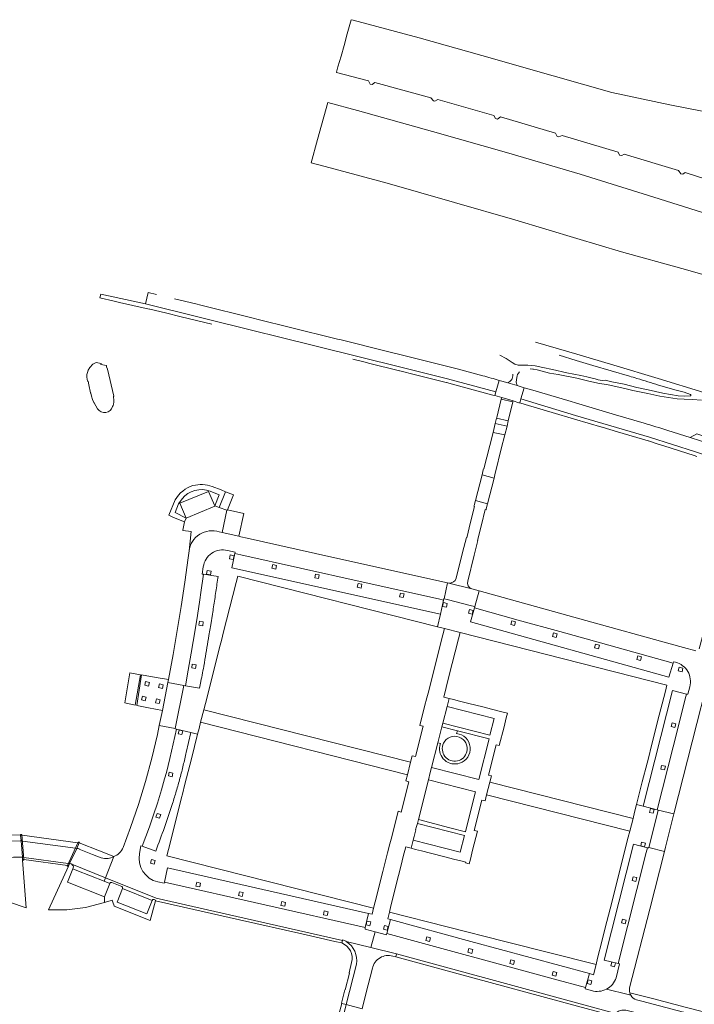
# Model space of a CAD drawing. Extents: x 152048 to 156914, y 461460 to 468786.
# Tile 240 of 256: x 154162 to 154371, y 468480 to 468786. Entities that reach past the tile are written whole.
import ezdxf

# ---------------------------------------------------------------- set-up
doc = ezdxf.new("R2010")
doc.units = 0
doc.header["$LTSCALE"] = 0.75
for name, color, linetype, lineweight in [('B-RO-VH-VERHARDING_BETON-GV', 251, 'CONTINUOUS', 18), ('B-RO-VH-VERHARDING_BETONSTRAATSTEEN-GV', 251, 'CONTINUOUS', 18), ('B-RO-VH-VERHARDING_GESLOTEN-GV', 251, 'CONTINUOUS', 18), ('B-RO-VH-VERHARDING_HALFVERHARDING-GV', 251, 'CONTINUOUS', 18), ('B-RO-VH-VERHARDING_HALFVERHARDING_GRIND-GV', 251, 'CONTINUOUS', 18), ('B-RO-VH-VERHARDING_TEGEL-GV', 251, 'CONTINUOUS', 18)]:
    doc.layers.add(name, color=color, linetype=linetype, lineweight=lineweight)

msp = doc.modelspace()

# ---------------------------------------------------------------- linework, layer by layer
at = {"layer": 'B-RO-VH-VERHARDING_BETON-GV'}
for points in [[(154313.627, 468661.702), (154315.073, 468667.611), (154311.455, 468668.499), (154310.04, 468662.817), (154309.973, 468662.548)], [(154308.878, 468658.145), (154312.522, 468657.367), (154313.222, 468660.116), (154309.574, 468660.944)], [(154197.709, 468573.426), (154199.3, 468582.847), (154196.01, 468583.423), (154194.436, 468574.095)]]:
    msp.add_lwpolyline(points, close=True, dxfattribs=at)
at = {"layer": 'B-RO-VH-VERHARDING_BETONSTRAATSTEEN-GV'}
for points in [[(154265.325, 468680.891), (154269.144, 468679.94), (154270.2, 468679.677), (154279.864, 468677.289), (154279.872, 468677.287), (154279.895, 468677.281), (154284.784, 468676.063), (154284.832, 468676.05), (154294.353, 468673.676), (154294.385, 468673.668), (154294.397, 468673.665), (154299.283, 468672.343), (154299.288, 468672.342), (154308.815, 468669.766), (154308.839, 468669.762), (154309.465, 468669.578), (154309.803, 468670.738), (154294.709, 468674.823), (154280.185, 468678.445), (154241.42, 468688.032), (154235.46, 468689.525), (154200.945, 468698.067), (154186.967, 468701.089), (154186.712, 468699.927), (154191.137, 468698.92), (154192.838, 468698.534), (154201.062, 468696.664), (154202.178, 468696.41), (154202.244, 468696.395), (154207.067, 468695.312), (154207.084, 468695.308), (154211.952, 468694.102), (154211.954, 468694.101), (154221.484, 468691.746)], [(154204.346, 468700.994), (154201.731, 468701.587), (154200.945, 468698.067), (154235.46, 468689.525), (154241.42, 468688.032), (154280.185, 468678.445), (154294.709, 468674.823), (154309.803, 468670.738), (154310.838, 468674.324)], [(154305.675, 468675.769), (154297.697, 468677.849), (154290.661, 468679.662), (154281.986, 468681.812), (154275.66, 468683.427), (154261.252, 468686.995), (154260.592, 468687.138), (154245.57, 468690.884), (154236.349, 468693.142), (154233.926, 468693.735), (154218.1, 468697.666), (154218.093, 468697.668), (154216.5, 468698.067), (154209.947, 468699.659)], [(154335.572, 468667.01), (154332.082, 468668.047), (154320.534, 468671.441), (154318.563, 468672.033), (154317.527, 468668.538), (154334.505, 468663.418), (154357.527, 468656.636), (154371.789, 468652.085), (154390.874, 468645.938), (154400.354, 468642.911), (154405.132, 468641.36), (154419.403, 468636.769), (154424.421, 468634.916), (154429.967, 468632.876), (154434.656, 468630.889), (154444.905, 468626.427), (154449.532, 468624.338), (154454.118, 468621.898), (154460.212, 468618.396), (154473.479, 468609.242), (154473.514, 468609.218), (154473.543, 468609.203), (154476.128, 468607.703), (154481.902, 468604.225)], [(154371.789, 468652.085), (154357.527, 468656.636), (154334.505, 468663.418), (154317.527, 468668.538), (154317.166, 468667.314), (154318.84, 468666.822), (154328.256, 468664.045), (154328.291, 468664.034), (154328.333, 468664.021), (154333.126, 468662.579), (154334.163, 468662.267), (154342.687, 468659.756), (154342.749, 468659.738), (154347.562, 468658.32), (154357.038, 468655.529), (154357.163, 468655.492), (154359.92, 468654.61), (154361.931, 468653.967), (154371.383, 468650.955), (154371.421, 468650.944), (154372.161, 468650.704)], [(154355.804, 468661.021), (154346.929, 468663.636), (154335.572, 468667.01)], [(154427.574, 468637.821), (154425.548, 468638.616), (154420.758, 468640.236), (154406.02, 468645.018), (154404.279, 468645.506), (154391.252, 468649.731), (154390.356, 468650.005), (154376.518, 468654.458), (154370.086, 468656.527), (154363.148, 468658.761)], [(154220.996, 468639.876), (154223.745, 468638.77), (154222.416, 468635.338), (154223.793, 468634.83), (154225.771, 468639.725)], [(154225.771, 468639.725), (154224.359, 468640.281), (154221.631, 468641.358)], [(154210.132, 468637.154), (154208.096, 468632.397), (154209.585, 468631.747), (154212.993, 468630.32), (154213.001, 468630.362), (154213.508, 468631.498), (154210.111, 468633.223), (154211.159, 468635.992), (154212.248, 468637.52)], [(154301.048, 468611.931), (154303.041, 468619.962), (154304.178, 468624.557), (154304.084, 468624.587), (154305.308, 468629.38), (154306.474, 468634.16), (154306.474, 468634.162), (154306.699, 468634.094), (154306.779, 468634.407), (154307.16, 468635.906), (154303.412, 468636.977), (154303.015, 468635.421), (154302.951, 468635.23), (154303.147, 468635.171), (154303.146, 468635.169), (154301.911, 468630.239), (154300.696, 468625.431), (154300.598, 468625.449), (154299.421, 468620.871), (154297.431, 468612.829)], [(154223.793, 468634.83), (154222.416, 468635.338), (154222.457, 468635.243), (154213.508, 468631.498), (154213.001, 468630.362), (154212.993, 468630.32), (154212.542, 468627.753), (154212.524, 468627.655), (154215.09, 468627.309), (154214.426, 468621.298)], [(154223.835, 468627.199), (154224.712, 468627.006), (154226.205, 468633.94), (154223.793, 468634.83)], [(154226.401, 468621.468), (154228.731, 468620.919), (154228.638, 468620.543), (154230.478, 468620.116), (154267.589, 468611.854), (154291.94, 468606.409), (154293.517, 468606.045), (154293.597, 468606.486), (154293.692, 468606.462), (154294.7, 468611.446), (154258.809, 468619.43), (154232.499, 468625.296), (154230.545, 468625.725), (154229.921, 468625.862), (154224.712, 468627.006), (154223.835, 468627.199)], [(154214.426, 468621.298), (154214.158, 468619.199), (154213.103, 468611.567), (154211.972, 468604.065), (154210.779, 468596.572), (154209.494, 468589.114), (154208.032, 468581.328), (154207.86, 468580.449), (154212.834, 468579.458), (154212.843, 468579.503), (154213.278, 468579.402)], [(154229.049, 468611.52), (154229.544, 468613.468), (154291.656, 468597.738), (154292.532, 468601.65), (154227.724, 468616.105), (154228.638, 468620.543), (154228.731, 468620.919), (154226.401, 468621.468)], [(154213.278, 468579.402), (154214.158, 468584.223), (154215.114, 468589.583), (154216.336, 468596.796), (154217.038, 468601.231), (154217.789, 468606.129), (154218.136, 468608.44), (154218.946, 468614.082), (154218.52, 468614.144), (154218.855, 468616.397)], [(154218.855, 468616.397), (154218.52, 468614.144), (154218.946, 468614.082), (154223.424, 468613.411)], [(154218.08, 468580.759), (154217.681, 468578.627), (154213.278, 468579.402), (154212.843, 468579.503), (154212.834, 468579.458), (154210.156, 468566.103), (154210.148, 468566.063), (154210.555, 468565.983), (154210.56, 468565.982), (154214.967, 468564.934), (154217.094, 468564.428), (154217.534, 468566.164), (154218.021, 468568.084), (154219.029, 468571.988), (154219.504, 468573.939), (154221.894, 468583.367), (154223.404, 468589.23), (154224.108, 468592.021), (154224.467, 468593.436), (154225.173, 468596.226), (154226.07, 468599.769), (154229.049, 468611.52)], [(154295.127, 468611.351), (154302.252, 468609.516)], [(154371.916, 468590.23), (154368.061, 468591.298), (154363.872, 468592.458), (154337.692, 468599.714), (154304.544, 468608.882), (154303.189, 468604), (154303.207, 468603.995), (154303.075, 468603.606), (154316.74, 468599.8), (154329.634, 468596.24), (154342.265, 468592.72), (154364.805, 468586.494), (154364.922, 468586.89), (154365.617, 468586.712)], [(154365.617, 468586.712), (154364.922, 468586.89), (154364.805, 468586.494), (154363.551, 468582.13), (154301.871, 468599.248), (154303.075, 468603.606), (154303.207, 468603.995), (154303.189, 468604), (154302.232, 468604.243), (154294.604, 468606.235), (154293.692, 468606.462), (154293.597, 468606.486), (154293.517, 468606.045), (154292.532, 468601.65), (154291.656, 468597.738)], [(154221.704, 468601.713), (154221.159, 468598.353), (154220.609, 468594.994)], [(154359.875, 468540.831), (154360.233, 468540.731), (154365.074, 468539.578), (154372.214, 468567.674), (154377.383, 468587.952), (154378.338, 468590.011), (154379.132, 468593.113), (154380.695, 468599.28), (154377.447, 468600.386), (154375.556, 468601.03), (154374.641, 468597.425), (154372.979, 468590.873)], [(154291.656, 468597.738), (154293.796, 468597.195), (154293.794, 468597.187), (154298.636, 468595.939), (154362.904, 468579.654), (154362.424, 468577.715), (154360.032, 468568.287), (154358.528, 468562.433), (154357.823, 468559.642), (154357.462, 468558.205), (154357.467, 468558.204), (154356.759, 468555.414), (154355.26, 468549.543), (154353.471, 468542.488), (154355.484, 468541.967), (154364.653, 468577.95), (154368.998, 468576.851), (154369.402, 468576.76), (154370.018, 468579.14)], [(154370.018, 468579.14), (154369.402, 468576.76), (154368.998, 468576.851), (154368.629, 468575.311), (154366.496, 468566.951), (154359.875, 468540.831)], [(154199.011, 468527.271), (154199.464, 468529.696), (154199.847, 468529.584), (154202.123, 468535.631), (154202.763, 468537.445), (154203.376, 468539.267), (154204.576, 468542.991), (154205.816, 468547.036), (154206.82, 468550.467), (154207.38, 468552.516), (154207.945, 468554.689), (154208.478, 468556.871), (154208.989, 468559.063), (154210.56, 468565.982), (154210.555, 468565.983), (154210.148, 468566.063), (154210.156, 468566.103), (154205.183, 468567.08), (154204.612, 468564.303), (154202.894, 468556.925), (154200.946, 468549.647), (154198.727, 468542.493), (154196.227, 468535.33), (154193.92, 468529.204)], [(154292.962, 468566.639), (154291.715, 468561.72), (154292.514, 468561.48), (154292.336, 468560.776)], [(154297.57, 468564.585), (154297.848, 468565.414), (154292.962, 468566.639)], [(154204.709, 468518.471), (154206.667, 468518.039), (154206.749, 468518.445), (154207.741, 468522.847), (154270.174, 468508.676), (154271.309, 468508.418), (154271.789, 468510.329), (154207.54, 468526.601), (154208.002, 468528.544), (154210.389, 468537.969), (154211.887, 468543.825), (154212.594, 468546.615), (154212.949, 468548.047), (154213.646, 468550.84), (154215.139, 468556.72), (154217.094, 468564.428), (154214.967, 468564.934), (154213.556, 468558.735)], [(154347.094, 468488.697), (154348.164, 468492.985), (154347.785, 468493.099), (154343.408, 468494.159), (154352.51, 468530.178), (154356.892, 468529.082), (154357.263, 468529.016), (154357.288, 468529.115), (154360.016, 468539.794), (154360.233, 468540.731), (154359.875, 468540.831), (154355.484, 468541.967), (154353.471, 468542.488), (154352.87, 468540.117), (154352.396, 468538.181), (154351.385, 468534.254), (154350.907, 468532.374)], [(154154.056, 468530.985), (154161.912, 468531.257), (154162.225, 468531.216), (154162.079, 468533.02), (154162.08, 468533.105), (154155.536, 468532.861), (154150.337, 468532.663)], [(154150.337, 468532.663), (154150.727, 468525.631), (154159.907, 468526.139), (154159.968, 468526.144), (154162.458, 468526.167), (154162.635, 468526.143), (154162.225, 468531.216), (154161.912, 468531.257), (154154.056, 468530.985)], [(154350.907, 468532.374), (154348.519, 468522.947), (154347.027, 468517.067), (154346.32, 468514.277), (154346.315, 468514.278), (154345.954, 468512.855), (154345.25, 468510.064), (154343.77, 468504.172), (154342.71, 468500), (154341.376, 468494.754), (154340.885, 468492.819), (154340.078, 468489.64), (154338.862, 468489.969), (154337.652, 468485.618), (154337.549, 468485.244), (154339.528, 468484.694)], [(154179.618, 468528.89), (154179.602, 468528.893), (154179.525, 468528.903), (154177.321, 468524.172), (154177.43, 468524.157), (154177.531, 468524.144)], [(154191.024, 468526.356), (154186.621, 468528.11), (154180.324, 468530.631), (154180.301, 468530.569), (154179.525, 468528.903), (154179.602, 468528.893), (154179.618, 468528.89)], [(154180.268, 468528.706), (154180.292, 468528.696), (154184.479, 468527.024), (154187.096, 468525.978)], [(154187.096, 468525.978), (154184.479, 468527.024), (154180.292, 468528.696), (154180.268, 468528.706)], [(154204.073, 468528.025), (154199.847, 468529.584), (154199.464, 468529.696), (154199.011, 468527.271)], [(154357.288, 468529.115), (154357.263, 468529.016), (154356.892, 468529.082), (154356.514, 468527.654), (154347.785, 468493.099), (154348.164, 468492.985), (154347.094, 468488.697)], [(154351.332, 468485.588), (154357.589, 468510.054), (154362.108, 468527.902), (154357.288, 468529.115)], [(154153.923, 468518.546), (154154.075, 468517.315), (154159.145, 468513.218), (154158.601, 468512.155), (154163.78, 468510.416), (154162.681, 468525.24), (154162.69, 468525.464), (154162.635, 468526.143), (154162.458, 468526.167), (154159.968, 468526.144), (154159.907, 468526.139)], [(154178.037, 468523.939), (154188.456, 468519.751), (154191.024, 468526.356)], [(154191.024, 468526.356), (154188.456, 468519.751), (154204.225, 468513.409), (154262.154, 468500.245), (154262.151, 468500.52)], [(154177.531, 468524.144), (154177.43, 468524.157), (154177.321, 468524.172), (154177.042, 468523.541), (154176.942, 468523.316), (154170.793, 468509.84), (154176.455, 468509.84), (154182.228, 468510.569), (154188.105, 468512.114), (154188.105, 468513.814), (154176.634, 468518.388), (154178.347, 468522.566), (154178.453, 468522.825)], [(154177.777, 468524.08), (154177.809, 468524.067)], [(154177.809, 468524.067), (154177.777, 468524.08)], [(154178.453, 468522.825), (154178.347, 468522.566), (154179.536, 468522.04), (154188.056, 468518.725), (154188.456, 468519.751), (154178.037, 468523.939)], [(154203.566, 468513.036), (154204.033, 468512.848), (154203.977, 468512.631), (154230.115, 468506.722), (154249.444, 468502.33), (154259.724, 468500), (154261.878, 468499.511), (154262.154, 468500.245), (154204.225, 468513.409), (154188.456, 468519.751), (154188.056, 468518.725), (154189.839, 468518.031)], [(154189.839, 468518.031), (154188.105, 468513.814), (154188.105, 468512.114), (154189.06, 468512.356), (154189.924, 468512.593), (154190.518, 468512.756), (154190.518, 468512.755), (154190.73, 468512.153), (154191.134, 468511)], [(154193.523, 468517.063), (154190.415, 468518.274)], [(154190.415, 468518.274), (154193.523, 468517.063)], [(154202.941, 468512.726), (154201.315, 468508.525), (154192.07, 468512.21), (154193.76, 468516.426), (154193.787, 468516.495)], [(154193.787, 468516.495), (154193.76, 468516.426)], [(154193.76, 468516.426), (154202.941, 468512.726)], [(154270.923, 468498.067), (154272.237, 468502.972), (154269.119, 468503.821), (154269.185, 468504.263), (154206.749, 468518.445), (154206.667, 468518.039), (154204.709, 468518.471)], [(154191.134, 468511), (154191.139, 468510.986), (154202.385, 468506.449), (154203.977, 468512.631), (154204.033, 468512.848), (154203.566, 468513.036)], [(154191.134, 468511), (154191.139, 468510.986), (154202.385, 468506.449), (154203.977, 468512.631), (154204.033, 468512.848), (154203.566, 468513.036)], [(154272.237, 468502.972), (154270.923, 468498.067), (154278.877, 468496.084), (154346.585, 468477.694), (154347.22, 468477.942), (154347.82, 468478.267), (154348.936, 468478.671), (154350.123, 468478.614), (154367.005, 468474.378), (154368.016, 468477.979), (154355.158, 468481.409), (154353.477, 468481.843)], [(154272.237, 468502.972), (154270.923, 468498.067), (154278.877, 468496.084), (154346.585, 468477.694), (154347.22, 468477.942), (154347.82, 468478.267), (154348.936, 468478.671), (154350.123, 468478.614), (154367.005, 468474.378), (154368.016, 468477.979), (154355.158, 468481.409), (154353.477, 468481.843)], [(154339.528, 468484.694), (154337.549, 468485.244), (154337.652, 468485.618), (154327.585, 468488.342), (154275.863, 468502.421), (154275.734, 468502.02), (154272.237, 468502.972)], [(154339.528, 468484.694), (154337.549, 468485.244), (154337.652, 468485.618), (154327.585, 468488.342), (154275.863, 468502.421), (154275.734, 468502.02), (154272.237, 468502.972)], [(154262.151, 468500.52), (154262.154, 468500.245), (154261.878, 468499.511)], [(154262.151, 468500.52), (154262.154, 468500.245), (154261.878, 468499.511)], [(154263.197, 468500.018), (154263.228, 468500), (154263.27, 468499.975), (154270.923, 468498.067)], [(154263.27, 468499.975), (154263.228, 468500), (154263.197, 468500.018)], [(154263.197, 468500.018), (154263.228, 468500), (154263.27, 468499.975), (154270.923, 468498.067)], [(154263.27, 468499.975), (154263.228, 468500), (154263.197, 468500.018)], [(154278.632, 468495.184), (154278.877, 468496.084), (154270.923, 468498.067), (154263.27, 468499.975)], [(154278.632, 468495.184), (154278.877, 468496.084), (154270.923, 468498.067), (154263.27, 468499.975)], [(154277.762, 468495.421), (154278.632, 468495.184)], [(154277.762, 468495.421), (154278.632, 468495.184)], [(154264.951, 468493.406), (154264.134, 468490.172), (154264.256, 468490.141), (154262.936, 468484.925), (154262.817, 468484.955), (154261.746, 468480.746), (154261.851, 468480.71), (154263.276, 468480.347), (154266.411, 468492.888)], [(154264.951, 468493.406), (154264.134, 468490.172), (154264.256, 468490.141), (154262.936, 468484.925), (154262.817, 468484.955), (154261.746, 468480.746), (154261.851, 468480.71), (154263.276, 468480.347), (154266.411, 468492.888)], [(154266.411, 468492.888), (154263.276, 468480.347), (154268.252, 468479.077), (154269.405, 468483.697), (154271.406, 468491.63)], [(154266.411, 468492.888), (154263.276, 468480.347), (154268.252, 468479.077), (154269.405, 468483.697), (154271.406, 468491.63)], [(154344.127, 468485.156), (154350.905, 468483.471), (154351.652, 468483.285)], [(154351.652, 468483.285), (154350.905, 468483.471), (154344.127, 468485.156)], [(154344.127, 468485.156), (154350.905, 468483.471), (154351.652, 468483.285)], [(154351.652, 468483.285), (154350.905, 468483.471), (154344.127, 468485.156)], [(154368.016, 468477.979), (154368.188, 468477.933), (154379.106, 468475.12), (154380.064, 468474.817), (154380.316, 468474.736), (154380.605, 468476.523), (154380.278, 468476.627), (154380.346, 468476.834), (154380.005, 468476.942), (154379.934, 468476.671), (154368.998, 468479.483), (154358.419, 468482.203), (154351.348, 468484.021)], [(154368.016, 468477.979), (154368.188, 468477.933), (154379.106, 468475.12), (154380.064, 468474.817), (154380.316, 468474.736), (154380.605, 468476.523), (154380.278, 468476.627), (154380.346, 468476.834), (154380.005, 468476.942), (154379.934, 468476.671), (154368.998, 468479.483), (154358.419, 468482.203), (154351.348, 468484.021)], [(154353.477, 468481.843), (154355.158, 468481.409), (154368.016, 468477.979)], [(154353.477, 468481.843), (154355.158, 468481.409), (154368.016, 468477.979)]]:
    msp.add_lwpolyline(points, dxfattribs=at)
for points in [[(154310.838, 468674.324, -0.0052015), (154305.675, 468675.769)], [(154363.148, 468658.761, 0.0065064), (154355.804, 468661.021)], [(154215.641, 468641.632, 0.1927534), (154210.132, 468637.154)], [(154221.631, 468641.358, 0.1382313), (154215.641, 468641.632)], [(154212.248, 468637.52, -0.3182504), (154220.996, 468639.876)], [(154223.835, 468627.199, 0.4744838), (154214.426, 468621.298)], [(154214.426, 468621.298, -0.4744838), (154223.835, 468627.199)], [(154226.401, 468621.468, 0.4477423), (154218.855, 468616.397)], [(154218.855, 468616.397, -0.4477423), (154226.401, 468621.468)], [(154223.424, 468613.411, -0.0023024), (154222.757, 468608.666)], [(154297.431, 468612.829, -0.3680583), (154295.127, 468611.351)], [(154302.252, 468609.516, -0.3926084), (154301.048, 468611.931)], [(154222.757, 468608.666, -0.0027145), (154222.052, 468603.927)], [(154222.052, 468603.927, -0.0026447), (154221.704, 468601.713)], [(154220.609, 468594.994, -0.0010975), (154219.383, 468587.606)], [(154219.383, 468587.606, -0.0053378), (154219.119, 468586.088)], [(154365.617, 468586.712, -0.4195413), (154370.018, 468579.14)], [(154370.018, 468579.14, 0.4195413), (154365.617, 468586.712)], [(154218.618, 468583.42, -0.0045515), (154218.08, 468580.759)], [(154219.119, 468586.088, -0.0041185), (154218.618, 468583.42)], [(154293.502, 468561.546, -0.9012778), (154300.756, 468558.916)], [(154298.51, 468555.345, 0.8084423), (154297.57, 468564.585)], [(154292.336, 468560.776, 0.5731215), (154298.51, 468555.345)], [(154300.756, 468558.916, -1.1042142), (154293.502, 468561.546)], [(154213.556, 468558.735, -0.0065435), (154212.632, 468554.728)], [(154212.632, 468554.728, -0.0063131), (154211.613, 468550.745)], [(154211.613, 468550.745, -0.0063133), (154210.457, 468546.64)], [(154210.457, 468546.64, -0.0074757), (154209.297, 468542.881)], [(154209.297, 468542.881, -0.006585), (154206.78, 468535.418)], [(154206.78, 468535.418, -0.0065868), (154204.073, 468528.025)], [(154179.618, 468528.89, -0.0565462), (154180.268, 468528.706)], [(154180.268, 468528.706, 0.0565462), (154179.618, 468528.89)], [(154193.92, 468529.204, -0.2106544), (154191.024, 468526.356)], [(154187.096, 468525.978, 0.0861897), (154189.259, 468525.792)], [(154189.259, 468525.792, -0.0861897), (154187.096, 468525.978)], [(154189.259, 468525.792, 0.0903022), (154191.024, 468526.356)], [(154191.024, 468526.356, -0.0903022), (154189.259, 468525.792)], [(154204.709, 468518.471, -0.3989297), (154199.011, 468527.271)], [(154199.011, 468527.271, 0.3989297), (154204.709, 468518.471)], [(154177.531, 468524.144, -0.057265), (154177.777, 468524.08)], [(154177.777, 468524.08, 0.057265), (154177.531, 468524.144)], [(154177.809, 468524.067, -0.0579241), (154178.037, 468523.939)], [(154178.037, 468523.939, 0.0579241), (154177.809, 468524.067)], [(154178.453, 468522.825, 0.2962724), (154178.037, 468523.939)], [(154178.037, 468523.939, -0.2962724), (154178.453, 468522.825)], [(154190.415, 468518.274, 0.4816131), (154189.839, 468518.031)], [(154189.839, 468518.031, -0.4816131), (154190.415, 468518.274)], [(154193.787, 468516.495, 0.4014274), (154193.523, 468517.063)], [(154193.523, 468517.063, -0.4014274), (154193.787, 468516.495)], [(154203.566, 468513.036, 0.4032051), (154202.941, 468512.726)], [(154202.941, 468512.726, -0.4032051), (154203.566, 468513.036)], [(154203.566, 468513.036, 0.4032051), (154202.941, 468512.726)], [(154202.941, 468512.726, -0.4032051), (154203.566, 468513.036)], [(154261.878, 468499.511, -0.3752535), (154264.951, 468493.406)], [(154261.878, 468499.511, -0.3752535), (154264.951, 468493.406)], [(154262.151, 468500.52, -0.0423945), (154263.197, 468500.018)], [(154263.197, 468500.018, 0.0423945), (154262.151, 468500.52)], [(154262.151, 468500.52, -0.0423945), (154263.197, 468500.018)], [(154263.197, 468500.018, 0.0423945), (154262.151, 468500.52)], [(154263.27, 468499.975, -0.3140004), (154266.411, 468492.888)], [(154266.411, 468492.888, 0.3140004), (154263.27, 468499.975)], [(154263.27, 468499.975, -0.3140004), (154266.411, 468492.888)], [(154266.411, 468492.888, 0.3140004), (154263.27, 468499.975)], [(154271.406, 468491.63, -0.4331333), (154277.762, 468495.421)], [(154271.406, 468491.63, -0.4331333), (154277.762, 468495.421)], [(154347.094, 468488.697, -0.1957541), (154344.127, 468485.156)], [(154344.127, 468485.156, 0.1957541), (154347.094, 468488.697)], [(154347.094, 468488.697, -0.1957541), (154344.127, 468485.156)], [(154344.127, 468485.156, 0.1957541), (154347.094, 468488.697)], [(154351.348, 468484.021, -0.1276387), (154351.332, 468485.588)], [(154351.348, 468484.021, -0.1276387), (154351.332, 468485.588)], [(154339.528, 468484.694, 0.1957075), (154344.127, 468485.156)], [(154344.127, 468485.156, -0.1957075), (154339.528, 468484.694)], [(154339.528, 468484.694, 0.1957075), (154344.127, 468485.156)], [(154344.127, 468485.156, -0.1957075), (154339.528, 468484.694)], [(154351.652, 468483.285, -0.0653008), (154351.348, 468484.021)], [(154351.348, 468484.021, 0.0653008), (154351.652, 468483.285)], [(154351.652, 468483.285, -0.0653008), (154351.348, 468484.021)], [(154351.348, 468484.021, 0.0653008), (154351.652, 468483.285)], [(154351.652, 468483.285, 0.1931091), (154353.477, 468481.843)], [(154353.477, 468481.843, -0.1931091), (154351.652, 468483.285)], [(154351.652, 468483.285, 0.1931091), (154353.477, 468481.843)], [(154353.477, 468481.843, -0.1931091), (154351.652, 468483.285)]]:
    msp.add_lwpolyline(points, format="xyb", dxfattribs=at)
for points in [[(154309.803, 468670.738), (154309.465, 468669.578), (154311.569, 468668.959), (154315.145, 468667.908), (154316.947, 468667.378), (154317.166, 468667.314), (154317.527, 468668.538), (154318.563, 468672.033), (154316.383, 468672.687), (154313.458, 468673.565), (154311.649, 468674.108), (154310.838, 468674.324)], [(154315.145, 468667.908), (154311.569, 468668.959), (154311.455, 468668.499), (154315.073, 468667.611)], [(154313.627, 468661.702), (154309.973, 468662.548), (154309.574, 468660.944), (154313.222, 468660.116)], [(154309.62, 468645.799), (154311.414, 468653.018), (154312.522, 468657.367), (154308.878, 468658.145), (154307.863, 468654.067), (154306.045, 468646.799), (154305.905, 468646.838), (154305.839, 468646.502), (154305.456, 468645), (154309.205, 468643.962), (154309.594, 468645.495), (154309.694, 468645.778), (154309.645, 468645.792)], [(154390.356, 468650.005), (154389.185, 468652.246), (154372.241, 468657.698), (154370.086, 468656.527), (154376.518, 468654.458)], [(154305.456, 468645), (154303.412, 468636.977), (154307.16, 468635.906), (154309.205, 468643.962)], [(154222.416, 468635.338), (154220.498, 468639.808), (154211.575, 468636.113), (154213.508, 468631.498), (154222.457, 468635.243)], [(154225.771, 468639.725), (154223.793, 468634.83), (154226.205, 468633.94), (154226.298, 468633.905), (154226.386, 468634.124), (154228.252, 468638.785)], [(154231.484, 468632.947), (154226.386, 468634.124), (154226.298, 468633.905), (154226.205, 468633.94), (154224.712, 468627.006), (154229.921, 468625.862)], [(154228.164, 468618.622), (154226.993, 468618.883), (154227.254, 468620.054), (154228.425, 468619.793)], [(154219.887, 468614.09), (154220.085, 468615.273), (154221.269, 468615.075), (154221.07, 468613.891)], [(154294.7, 468611.446), (154293.692, 468606.462), (154294.604, 468606.235), (154302.232, 468604.243), (154303.189, 468604), (154304.544, 468608.882), (154302.252, 468609.516), (154295.127, 468611.351)], [(154294.385, 468603.83), (154293.214, 468604.092), (154293.475, 468605.263), (154294.646, 468605.001)], [(154302.705, 468602.812), (154302.382, 468601.656), (154301.227, 468601.979), (154301.549, 468603.134)], [(154286.16, 468567.077), (154287.129, 468566.831), (154284.739, 468557.391), (154283.77, 468557.637), (154283.247, 468555.707), (154282.278, 468551.791), (154281.798, 468549.865), (154282.767, 468549.619), (154280.376, 468540.184), (154279.407, 468540.43), (154277.918, 468534.568), (154277.212, 468531.778), (154277.205, 468531.78), (154276.836, 468530.339), (154276.128, 468527.549), (154274.666, 468521.704), (154272.281, 468512.268), (154271.789, 468510.329), (154271.309, 468508.418), (154270.174, 468508.676), (154269.185, 468504.263), (154269.119, 468503.821), (154272.237, 468502.972), (154275.734, 468502.02), (154275.863, 468502.421), (154277.051, 468506.782), (154276.185, 468507.018), (154276.665, 468509.114), (154277.106, 468511.048), (154279.497, 468520.472), (154280.304, 468523.661), (154280.985, 468526.35), (154281.747, 468529.344), (154283.437, 468528.914), (154284.084, 468531.443), (154284.373, 468532.576), (154284.884, 468534.651), (154284.763, 468534.683), (154285.06, 468535.671), (154285.38, 468536.656), (154285.677, 468537.837), (154288.793, 468550.14), (154289.367, 468552.44), (154289.776, 468554.073), (154291.715, 468561.72), (154292.962, 468566.639), (154293.274, 468567.781), (154294.592, 468572.967), (154295.235, 468575.501), (154293.592, 468575.917), (154294.344, 468578.882), (154295.185, 468582.259), (154298.166, 468594.013), (154298.636, 468595.939), (154293.794, 468597.187), (154293.31, 468595.249), (154290.923, 468585.816), (154289.406, 468579.961), (154288.704, 468577.169), (154288.338, 468575.718), (154288.346, 468575.716), (154287.638, 468572.927)], [(154366.705, 468585.198), (154367.873, 468584.923), (154367.599, 468583.755), (154366.431, 468584.03)], [(154199.687, 468582.779), (154198.175, 468573.331), (154201.863, 468572.577), (154204.052, 468572.145), (154206.136, 468571.716), (154207.86, 468580.449), (154208.032, 468581.328), (154204.812, 468581.879), (154201.279, 468582.5)], [(154200.92, 468580.755), (154202.089, 468580.483), (154201.816, 468579.314), (154200.647, 468579.587)], [(154206.136, 468571.716), (154205.183, 468567.08), (154210.156, 468566.103), (154212.834, 468579.458), (154207.86, 468580.449)], [(154205.234, 468580.026), (154206.403, 468579.754), (154206.13, 468578.585), (154204.961, 468578.858)], [(154199.924, 468576.194), (154201.093, 468575.922), (154200.82, 468574.753), (154199.651, 468575.026)], [(154204.284, 468575.327), (154205.453, 468575.055), (154205.18, 468573.886), (154204.011, 468574.159)], [(154312.291, 468566.697), (154312.998, 468569.488), (154313.358, 468570.907), (154311.22, 468571.448), (154308.4, 468572.164), (154305.742, 468572.838), (154301.411, 468573.936), (154298.492, 468574.674), (154298.494, 468574.682), (154296.567, 468575.163), (154295.235, 468575.501), (154294.592, 468572.967), (154309.249, 468569.283), (154307.895, 468564.104), (154293.274, 468567.781), (154292.962, 468566.639), (154297.848, 468565.414), (154307.643, 468562.958), (154304.449, 468550.344), (154289.776, 468554.073), (154289.367, 468552.44), (154288.793, 468550.14), (154303.438, 468546.437), (154301.562, 468539.065), (154300.291, 468534.069), (154295.426, 468535.323), (154285.677, 468537.837), (154285.38, 468536.656), (154299.985, 468532.931), (154298.634, 468527.74), (154284.084, 468531.443), (154283.437, 468528.914), (154284.739, 468528.583), (154286.686, 468528.089), (154289.476, 468527.38), (154293.864, 468526.265), (154296.558, 468525.581), (154299.328, 468524.877), (154300.394, 468524.606), (154300.34, 468524.403), (154301.478, 468524.116), (154301.833, 468525.519), (154302.538, 468528.31), (154304.018, 468534.212), (154303.049, 468534.457), (154305.437, 468543.885), (154306.406, 468543.64), (154306.894, 468545.573), (154307.897, 468549.493), (154308.39, 468551.401), (154307.421, 468551.647), (154309.811, 468561.07), (154310.78, 468560.824)], [(154282.278, 468551.791), (154283.247, 468555.707), (154219.029, 468571.988), (154218.021, 468568.084)], [(154307.897, 468549.493), (154306.894, 468545.573), (154351.385, 468534.254), (154352.396, 468538.181)], [(154360.233, 468540.731), (154360.016, 468539.794), (154357.288, 468529.115), (154362.108, 468527.902), (154362.453, 468529.263), (154365.074, 468539.578)], [(154357.776, 468541.233), (154358.944, 468540.959), (154358.67, 468539.791), (154357.501, 468540.065)], [(154162.521, 468533.197), (154162.081, 468533.256), (154162.08, 468533.105), (154162.079, 468533.02), (154162.225, 468531.216), (154162.635, 468526.143), (154162.69, 468525.464), (154162.681, 468525.24), (154163.124, 468525.18), (154163.107, 468525.408)], [(154162.674, 468531.156), (154179.101, 468528.96), (154179.525, 468528.903), (154180.301, 468530.569), (154179.869, 468530.627), (154162.539, 468532.958), (154162.079, 468533.02), (154162.225, 468531.216)], [(154163.056, 468526.087), (154176.918, 468524.226), (154177.321, 468524.172), (154179.525, 468528.903), (154179.101, 468528.96), (154162.674, 468531.156), (154162.225, 468531.216), (154162.635, 468526.143)], [(154179.525, 468528.903), (154180.301, 468530.569), (154180.324, 468530.631), (154180.388, 468530.8), (154179.974, 468530.856), (154179.869, 468530.627), (154176.525, 468523.372), (154176.942, 468523.316), (154177.042, 468523.541), (154177.321, 468524.172)], [(154355.059, 468530.826), (154356.227, 468530.551), (154355.952, 468529.383), (154354.784, 468529.658)], [(154177.042, 468523.541), (154177.321, 468524.172), (154176.918, 468524.226), (154163.056, 468526.087), (154162.635, 468526.143), (154162.69, 468525.464), (154163.107, 468525.408), (154176.628, 468523.596)], [(154202.733, 468525.478), (154203.888, 468525.154), (154203.564, 468523.998), (154202.409, 468524.323)], [(154340.885, 468492.819), (154312.58, 468500), (154276.665, 468509.114), (154276.185, 468507.018), (154277.051, 468506.782), (154301.984, 468500), (154338.862, 468489.969), (154340.078, 468489.64)], [(154340.885, 468492.819), (154312.58, 468500), (154276.665, 468509.114), (154276.185, 468507.018), (154277.051, 468506.782), (154301.984, 468500), (154338.862, 468489.969), (154340.078, 468489.64)], [(154270.876, 468506.025), (154270.621, 468504.852), (154269.449, 468505.107), (154269.704, 468506.28)], [(154270.876, 468506.025), (154270.621, 468504.852), (154269.449, 468505.107), (154269.704, 468506.28)], [(154276.027, 468503.48), (154274.871, 468503.802), (154275.192, 468504.958), (154276.348, 468504.636)], [(154276.027, 468503.48), (154274.871, 468503.802), (154275.192, 468504.958), (154276.348, 468504.636)], [(154347.82, 468478.267), (154347.22, 468477.942), (154346.585, 468477.694), (154278.877, 468496.084), (154278.632, 468495.184), (154296.944, 468490.194), (154335.087, 468479.843), (154366.269, 468471.437), (154367.005, 468474.378), (154350.123, 468478.614), (154348.936, 468478.671)], [(154347.82, 468478.267), (154347.22, 468477.942), (154346.585, 468477.694), (154278.877, 468496.084), (154278.632, 468495.184), (154296.944, 468490.194), (154335.087, 468479.843), (154366.269, 468471.437), (154367.005, 468474.378), (154350.123, 468478.614), (154348.936, 468478.671)], [(154345.746, 468493.573), (154346.915, 468493.298), (154346.64, 468492.13), (154345.472, 468492.404)], [(154345.746, 468493.573), (154346.915, 468493.298), (154346.64, 468492.13), (154345.472, 468492.404)], [(154339.256, 468486.575), (154338.1, 468486.897), (154338.421, 468488.053), (154339.578, 468487.732)], [(154339.256, 468486.575), (154338.1, 468486.897), (154338.421, 468488.053), (154339.578, 468487.732)], [(154260.637, 468476.088), (154257.221, 468462.266), (154256.983, 468462.326), (154256.698, 468461.214), (154258.382, 468460.79), (154258.663, 468461.899), (154262.118, 468475.715), (154262.193, 468476.016), (154263.276, 468480.347), (154261.851, 468480.71)], [(154260.637, 468476.088), (154257.221, 468462.266), (154256.983, 468462.326), (154256.698, 468461.214), (154258.382, 468460.79), (154258.663, 468461.899), (154262.118, 468475.715), (154262.193, 468476.016), (154263.276, 468480.347), (154261.851, 468480.71)]]:
    msp.add_lwpolyline(points, close=True, dxfattribs=at)
at = {"layer": 'B-RO-VH-VERHARDING_GESLOTEN-GV'}
for points in [[(154382.406, 468756.282), (154363.809, 468759.917), (154345.762, 468763.757), (154327.522, 468768.916), (154305.401, 468775.303), (154285.947, 468780.718), (154265.424, 468786.229), (154264.83, 468786.384), (154264.821, 468786.351), (154263.584, 468781.945), (154262.587, 468778.392), (154261.647, 468775.041), (154260.707, 468771.693), (154260.243, 468770.041), (154260.23, 468769.993), (154270.208, 468767.345), (154270.68, 468766.381), (154271.346, 468766.219), (154272.14, 468766.883), (154289.559, 468762.11), (154290.367, 468761.167), (154290.829, 468761.076), (154291.704, 468761.601), (154309.105, 468756.63), (154309.615, 468755.686), (154310.255, 468755.522), (154311.177, 468756.16), (154328.301, 468751.087), (154328.855, 468750.08), (154329.347, 468749.955), (154330.401, 468750.421), (154347.814, 468745.184), (154348.166, 468744.327), (154348.946, 468744.171), (154349.611, 468744.612), (154366.488, 468739.565), (154367.203, 468738.499), (154367.899, 468738.335), (154368.596, 468738.891), (154385.571, 468733.387)], [(154381.564, 468724.053), (154358.874, 468731.271), (154335.928, 468738.341), (154313.039, 468745.108), (154290.044, 468751.69), (154266.805, 468758.12), (154257.597, 468760.613), (154254.372, 468749.122), (154252.346, 468741.905), (154256.768, 468740.771), (154276.027, 468735.545), (154296.899, 468729.601), (154315.628, 468724.175), (154334.909, 468718.403), (154348.841, 468714.237), (154367.566, 468709.09), (154386.218, 468703.84)]]:
    msp.add_lwpolyline(points, dxfattribs=at)
at = {"layer": 'B-RO-VH-VERHARDING_HALFVERHARDING-GV'}
for points in [[(154184.58, 468679.38), (154183.609, 468678.359), (154183.083, 468677.481), (154182.834, 468676.792), (154182.697, 468676.169), (154182.661, 468675.331), (154182.89, 468674.06), (154183.09, 468674.1), (154183.33, 468672.92), (154183.841, 468670.46), (154183.86, 468670.383), (154184.101, 468669.398), (154184.453, 468668.362), (154184.869, 468667.422), (154184.895, 468667.362), (154185.423, 468666.404), (154186.033, 468665.497)], [(154190.678, 468666.149), (154190.831, 468666.522), (154190.95, 468666.908), (154190.999, 468667.141), (154191.033, 468667.303), (154191.08, 468667.704), (154191.09, 468668.107), (154191.064, 468668.51), (154191.001, 468668.909), (154190.902, 468669.3), (154191.1, 468669.36), (154189.05, 468677.76), (154188.8, 468678.563), (154188.74, 468678.883), (154187.049, 468679.198), (154187.105, 468679.521), (154185.585, 468679.824), (154184.58, 468679.38)]]:
    msp.add_lwpolyline(points, dxfattribs=at)
msp.add_lwpolyline([(154186.033, 468665.497, 0.6432601), (154190.678, 468666.149)], format="xyb", dxfattribs=at)
at = {"layer": 'B-RO-VH-VERHARDING_HALFVERHARDING_GRIND-GV'}
for points in [[(154469.453, 468638.431), (154464.531, 468640.157), (154459.611, 468641.89), (154457.297, 468642.711), (154454.983, 468643.534), (154452.67, 468644.359), (154450.358, 468645.186), (154449.413, 468645.532), (154447.77, 468646.081), (154435.591, 468650.351), (154424.419, 468654.184), (154411.134, 468658.649), (154397.095, 468663.278), (154385.419, 468667.047), (154374.334, 468670.542), (154360.214, 468674.898), (154346.383, 468679.084), (154334.918, 468682.479), (154322.077, 468686.191)], [(154370.202, 468669.48), (154368.34, 468669.449), (154366.435, 468669.553), (154361.655, 468670.386), (154357.127, 468671.399), (154353.583, 468672.139), (154349.597, 468673.183), (154345.801, 468673.895), (154343.702, 468674.357), (154342.778, 468674.257), (154341.513, 468674.457), (154340.592, 468674.77), (154339.267, 468675.131), (154338.001, 468675.362), (154336.164, 468675.864), (154331.806, 468676.627), (154327.399, 468677.683), (154324.377, 468678.325), (154321.967, 468678.827), (154319.663, 468678.999), (154318.579, 468679.089), (154317.524, 468679.019), (154316.681, 468679.019), (154315.666, 468679.33), (154314.823, 468679.842), (154313, 468681.12), (154311.041, 468682.134)], [(154329.421, 468682.117), (154334.668, 468680.535), (154339.917, 468678.959), (154345.588, 468677.285), (154351.261, 468675.618)], [(154313.458, 468673.565), (154316.383, 468672.687), (154316.114, 468673.756), (154316.281, 468675.175)], [(154320.376, 468677.943), (154321.284, 468677.835), (154321.433, 468677.817), (154322.556, 468677.62), (154325.273, 468676.859), (154326.447, 468676.525), (154329.127, 468676.121), (154334.904, 468675.019), (154338.248, 468674.165), (154341.444, 468673.467), (154344.64, 468672.965), (154349.859, 468671.808), (154352.371, 468671.194), (154357, 468670.218), (154360.691, 468669.453), (154363.449, 468669.021), (154366.067, 468668.59), (154368.305, 468668.437), (154370.853, 468668.409), (154373.611, 468668.145)], [(154360.307, 468672.828), (154365.762, 468671.239), (154368.262, 468670.61), (154370.222, 468669.91)]]:
    msp.add_lwpolyline(points, dxfattribs=at)
for points in [[(154315.033, 468675.692, -0.0489356), (154314.839, 468674.877)], [(154315.073, 468676.192, -0.0278221), (154315.033, 468675.692)], [(154316.281, 468675.175, -0.1631606), (154317.07, 468676.996)], [(154351.261, 468675.618, -0.0024573), (154353.612, 468674.91)], [(154314.138, 468674.006, -0.0667245), (154313.458, 468673.565)], [(154314.839, 468674.877, -0.0928897), (154314.138, 468674.006)], [(154353.612, 468674.91, -0.0026633), (154360.307, 468672.828)], [(154370.222, 468669.91, -0.6556965), (154370.202, 468669.48)]]:
    msp.add_lwpolyline(points, format="xyb", dxfattribs=at)
at = {"layer": 'B-RO-VH-VERHARDING_TEGEL-GV'}
for points in [[(154292.532, 468601.65), (154293.517, 468606.045), (154291.94, 468606.409), (154267.589, 468611.854), (154230.478, 468620.116), (154228.638, 468620.543), (154227.724, 468616.105)], [(154241.349, 468615.663), (154240.177, 468615.924), (154240.439, 468617.096), (154241.61, 468616.834)], [(154254.634, 468612.703), (154253.463, 468612.964), (154253.724, 468614.135), (154254.896, 468613.874)], [(154267.868, 468609.793), (154266.697, 468610.055), (154266.959, 468611.226), (154268.13, 468610.964)], [(154281.002, 468606.8), (154279.831, 468607.062), (154280.093, 468608.233), (154281.264, 468607.971)], [(154303.075, 468603.606), (154301.871, 468599.248), (154363.551, 468582.13), (154364.805, 468586.494), (154342.265, 468592.72), (154329.634, 468596.24), (154316.74, 468599.8)], [(154217.479, 468598.282), (154217.677, 468599.465), (154218.86, 468599.267), (154218.662, 468598.084)], [(154315.9, 468599.251), (154315.578, 468598.095), (154314.422, 468598.418), (154314.744, 468599.573)], [(154328.817, 468595.569), (154328.495, 468594.413), (154327.339, 468594.736), (154327.662, 468595.892)], [(154341.925, 468592.053), (154341.603, 468590.897), (154340.447, 468591.22), (154340.77, 468592.375)], [(154355.019, 468588.417), (154354.696, 468587.261), (154353.54, 468587.584), (154353.863, 468588.74)], [(154215.243, 468584.969), (154215.441, 468586.153), (154216.625, 468585.955), (154216.427, 468584.771)], [(154355.484, 468541.967), (154359.875, 468540.831), (154366.496, 468566.951), (154368.629, 468575.311), (154368.998, 468576.851), (154364.653, 468577.95)], [(154211.32, 468565.664), (154212.492, 468565.403), (154212.23, 468564.232), (154211.059, 468564.493)], [(154364.498, 468567.905), (154365.667, 468567.631), (154365.392, 468566.463), (154364.224, 468566.737)], [(154361.26, 468554.691), (154362.428, 468554.417), (154362.154, 468553.248), (154360.985, 468553.523)], [(154208.268, 468552.557), (154209.439, 468552.296), (154209.177, 468551.124), (154208.006, 468551.386)], [(154205.625, 468539.403), (154205.25, 468538.263), (154204.111, 468538.639), (154204.486, 468539.778)], [(154356.892, 468529.082), (154352.51, 468530.178), (154343.408, 468494.159), (154347.785, 468493.099), (154356.514, 468527.654)], [(154178.347, 468522.566), (154176.634, 468518.388), (154188.105, 468513.814), (154189.839, 468518.031), (154188.056, 468518.725), (154179.536, 468522.04)], [(154206.749, 468518.445), (154269.185, 468504.263), (154270.174, 468508.676), (154207.741, 468522.847)], [(154352.397, 468520.074), (154353.565, 468519.799), (154353.291, 468518.631), (154352.122, 468518.906)], [(154193.76, 468516.426), (154192.07, 468512.21), (154201.315, 468508.525), (154202.941, 468512.726)], [(154217.998, 468518.113), (154217.743, 468516.94), (154216.57, 468517.196), (154216.825, 468518.368)], [(154231.237, 468515.146), (154230.982, 468513.973), (154229.81, 468514.228), (154230.065, 468515.401)], [(154244.408, 468512.088), (154244.153, 468510.916), (154242.98, 468511.171), (154243.235, 468512.344)], [(154244.408, 468512.088), (154244.153, 468510.916), (154242.98, 468511.171), (154243.235, 468512.344)], [(154257.627, 468509.185), (154257.372, 468508.012), (154256.199, 468508.267), (154256.454, 468509.44)], [(154257.627, 468509.185), (154257.372, 468508.012), (154256.199, 468508.267), (154256.454, 468509.44)], [(154275.863, 468502.421), (154327.585, 468488.342), (154337.652, 468485.618), (154338.862, 468489.969), (154301.984, 468500), (154277.051, 468506.782)], [(154275.863, 468502.421), (154327.585, 468488.342), (154337.652, 468485.618), (154338.862, 468489.969), (154301.984, 468500), (154277.051, 468506.782)], [(154349.058, 468506.878), (154350.226, 468506.603), (154349.951, 468505.435), (154348.783, 468505.71)], [(154349.058, 468506.878), (154350.226, 468506.603), (154349.951, 468505.435), (154348.783, 468505.71)], [(154289.152, 468499.931), (154287.996, 468500.252), (154288.318, 468501.408), (154289.474, 468501.087)], [(154289.152, 468499.931), (154287.996, 468500.252), (154288.318, 468501.408), (154289.474, 468501.087)], [(154302.247, 468496.275), (154301.091, 468496.597), (154301.413, 468497.753), (154302.569, 468497.432)], [(154302.247, 468496.275), (154301.091, 468496.597), (154301.413, 468497.753), (154302.569, 468497.432)], [(154315.258, 468492.76), (154314.102, 468493.082), (154314.423, 468494.238), (154315.579, 468493.916)], [(154315.258, 468492.76), (154314.102, 468493.082), (154314.423, 468494.238), (154315.579, 468493.916)], [(154328.383, 468489.199), (154327.227, 468489.521), (154327.549, 468490.677), (154328.705, 468490.355)], [(154328.383, 468489.199), (154327.227, 468489.521), (154327.549, 468490.677), (154328.705, 468490.355)]]:
    msp.add_lwpolyline(points, close=True, dxfattribs=at)
for points in [[(154218.946, 468614.082), (154218.136, 468608.44), (154217.789, 468606.129), (154217.038, 468601.231), (154216.336, 468596.796), (154215.114, 468589.583), (154214.158, 468584.223), (154213.278, 468579.402), (154217.681, 468578.627), (154218.08, 468580.759)], [(154223.424, 468613.411), (154218.946, 468614.082)], [(154220.609, 468594.994), (154221.159, 468598.353), (154221.704, 468601.713)], [(154213.556, 468558.735), (154214.967, 468564.934), (154210.56, 468565.982), (154208.989, 468559.063), (154208.478, 468556.871), (154207.945, 468554.689), (154207.38, 468552.516), (154206.82, 468550.467), (154205.816, 468547.036), (154204.576, 468542.991), (154203.376, 468539.267), (154202.763, 468537.445), (154202.123, 468535.631), (154199.847, 468529.584), (154204.073, 468528.025)]]:
    msp.add_lwpolyline(points, dxfattribs=at)
for points in [[(154222.757, 468608.666, 0.0023024), (154223.424, 468613.411)], [(154222.052, 468603.927, 0.0027145), (154222.757, 468608.666)], [(154221.704, 468601.713, 0.0026447), (154222.052, 468603.927)], [(154219.383, 468587.606, 0.0010975), (154220.609, 468594.994)], [(154219.119, 468586.088, 0.0053378), (154219.383, 468587.606)], [(154218.08, 468580.759, 0.0045515), (154218.618, 468583.42)], [(154218.618, 468583.42, 0.0041185), (154219.119, 468586.088)], [(154212.632, 468554.728, 0.0065435), (154213.556, 468558.735)], [(154211.613, 468550.745, 0.0063131), (154212.632, 468554.728)], [(154210.457, 468546.64, 0.0063133), (154211.613, 468550.745)], [(154209.297, 468542.881, 0.0074757), (154210.457, 468546.64)], [(154206.78, 468535.418, 0.006585), (154209.297, 468542.881)], [(154204.073, 468528.025, 0.0065868), (154206.78, 468535.418)]]:
    msp.add_lwpolyline(points, format="xyb", dxfattribs=at)

doc.saveas('drawing.dxf')
